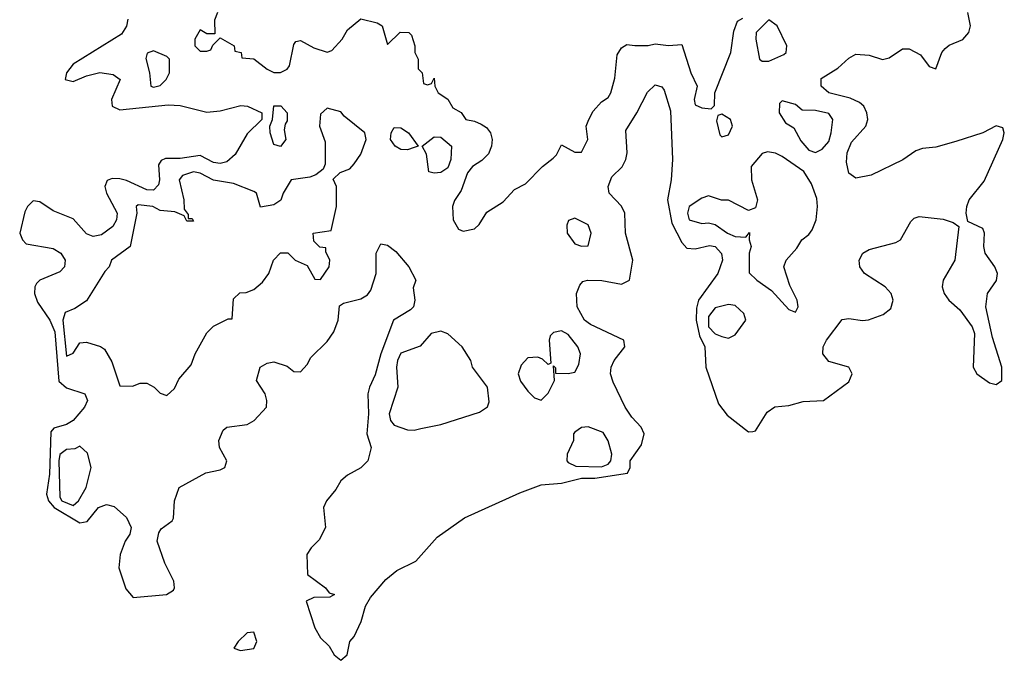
# Model space of a CAD drawing. Header units: inches. Extents: x 2710684 to 2828758, y 857022 to 965663.
# Tile 112 of 256: x 2766550 to 2769494, y 857893 to 859808. Entities that reach past the tile are written whole.
import ezdxf

# ---------------------------------------------------------------- set-up
doc = ezdxf.new("R2010")
doc.units = ezdxf.units.IN
doc.header["$MEASUREMENT"] = 0
doc.layers.add('C7865', color=7, linetype='Continuous')

msp = doc.modelspace()

# ---------------------------------------------------------------- linework, layer by layer
at = {"layer": 'C7865', "color": 4}
for points, elevation in [([(2766873.6, 859810), (2766870, 859789.5), (2766854.7, 859765.3), (2766710, 859675.4), (2766690.4, 859650), (2766686.4, 859630), (2766710, 859623.6), (2766750, 859640.9), (2766790, 859650.3), (2766830, 859644.2), (2766850.4, 859630), (2766824.4, 859570), (2766827, 859550), (2766850, 859539), (2766993.9, 859553.9), (2767030, 859552.1), (2767110, 859532.4), (2767150, 859535.8), (2767211.7, 859551.7), (2767231.3, 859550), (2767274, 859530), (2767274, 859510), (2767230, 859467), (2767195, 859405), (2767170, 859383.9), (2767150, 859378.8), (2767130, 859381.8), (2767090, 859402), (2767030, 859393.6), (2766986.1, 859393.9), (2766972.8, 859387.2), (2766965.1, 859374.9), (2766968.2, 859330), (2766965.2, 859314.8), (2766950, 859299.2), (2766930, 859299.8), (2766870, 859328), (2766850, 859332.9), (2766826.4, 859333.6), (2766812, 859328), (2766804.9, 859310), (2766810.2, 859290), (2766841.5, 859230), (2766839.6, 859210), (2766828.5, 859190), (2766794.8, 859165.2), (2766770, 859160.4), (2766750, 859168), (2766710, 859213), (2766650, 859237.2), (2766610, 859263.9), (2766590, 859266.6), (2766573.4, 859250), (2766565.6, 859234.4), (2766550.2, 859170), (2766559, 859150), (2766570, 859138.3), (2766650, 859124.7), (2766673.7, 859110), (2766686, 859090), (2766684.2, 859070), (2766670, 859054.7), (2766610.4, 859030), (2766600.3, 859019.7), (2766595.2, 859010), (2766594.8, 858990), (2766603.9, 858963.9), (2766640.8, 858910), (2766655.1, 858875.1), (2766667.6, 858727.6), (2766690, 858708.4), (2766744.7, 858690), (2766753.4, 858670), (2766744, 858650), (2766710.5, 858610), (2766690, 858598), (2766652.6, 858587.4), (2766643.8, 858576.2), (2766639.5, 858450), (2766630.1, 858390), (2766636.8, 858370), (2766653.7, 858350), (2766730, 858304.3), (2766751.5, 858308.5), (2766785.6, 858350), (2766810, 858358.7), (2766832.9, 858352.9), (2766870, 858320.5), (2766883.1, 858290), (2766879.5, 858270), (2766865.7, 858250), (2766850.2, 858210), (2766846.2, 858170), (2766867.1, 858107.1), (2766890, 858081.3), (2766989.6, 858090.4), (2767010, 858102.8), (2767013.6, 858110), (2767011.3, 858130), (2766984, 858184), (2766961.5, 858250), (2766965.9, 858274.1), (2766973.7, 858286.3), (2767006, 858310), (2767010, 858318), (2767013, 858370), (2767027, 858410), (2767106.5, 858453.5), (2767150, 858462.6), (2767163.7, 858470), (2767169.6, 858490), (2767148, 858530), (2767145.6, 858550), (2767159.1, 858580.9), (2767170, 858590.6), (2767230, 858598), (2767251.5, 858610), (2767288, 858650), (2767289.6, 858670), (2767284.5, 858690), (2767258, 858730), (2767269.4, 858770), (2767290, 858782), (2767310, 858785.5), (2767350, 858772.7), (2767370, 858757.1), (2767390, 858755.5), (2767410, 858778), (2767421.1, 858798.9), (2767470, 858846), (2767490, 858874.9), (2767502.6, 858910), (2767506.7, 858953.3), (2767518.7, 858961.3), (2767570, 858974), (2767590, 858986), (2767600.3, 858999.7), (2767616.2, 859050), (2767616, 859110), (2767630, 859138), (2767650, 859134), (2767675.1, 859115.1), (2767714, 859070), (2767734.8, 859030), (2767727.1, 859007.1), (2767732, 858970), (2767727.3, 858950), (2767719, 858941), (2767668.2, 858910), (2767630.2, 858809.8), (2767613, 858747), (2767596, 858710), (2767591.7, 858690), (2767593.6, 858630), (2767588, 858570), (2767601, 858530), (2767591, 858490), (2767570, 858469.2), (2767530, 858446.6), (2767510.7, 858430), (2767495.9, 858404.1), (2767467.6, 858370), (2767458.9, 858350), (2767464.4, 858290), (2767446, 858254), (2767421.6, 858230), (2767408.7, 858210), (2767410.8, 858150), (2767464.7, 858110), (2767475.3, 858095.3), (2767491.3, 858090), (2767478, 858082), (2767430, 858081.2), (2767406.8, 858070), (2767433, 857990), (2767450, 857960.7), (2767475.8, 857935.8), (2767490.7, 857910), (2767510, 857893.4), (2767529.3, 857910), (2767537, 857950), (2767550, 857964.9), (2767571, 858009), (2767584.4, 858055.6), (2767599.1, 858080.9), (2767645.1, 858134.9), (2767678, 858162), (2767734.7, 858190), (2767798.1, 858261.9), (2767880.2, 858319.8), (2768045.5, 858394.5), (2768110, 858417.8), (2768170, 858423), (2768230, 858438), (2768270, 858438), (2768367.5, 858452.5), (2768376, 858470), (2768376, 858490), (2768410, 858537.3), (2768417.3, 858570), (2768408.4, 858590), (2768380.2, 858620.2), (2768360.4, 858650), (2768324.4, 858724.4), (2768316.9, 858750), (2768318.9, 858770), (2768328, 858790), (2768359.7, 858830), (2768356.9, 858850), (2768257.3, 858897.2), (2768239.5, 858910), (2768217, 858950), (2768215.1, 858990), (2768224.8, 859015.2), (2768234.5, 859025.5), (2768248, 859030), (2768291.4, 859028.6), (2768350, 859017.4), (2768373.3, 859030), (2768383.8, 859090), (2768361.5, 859170), (2768359.4, 859230), (2768350, 859251.3), (2768313.3, 859290), (2768309.6, 859310), (2768321, 859339), (2768351.9, 859368.1), (2768363.1, 859390), (2768366.4, 859410), (2768362.5, 859477.5), (2768396, 859530), (2768427.8, 859592.2), (2768450, 859613.4), (2768470, 859607.3), (2768477.4, 859597.4), (2768496.2, 859536.2), (2768502, 859390), (2768498.6, 859330), (2768487.7, 859270), (2768500.3, 859200.3), (2768530, 859142), (2768545.5, 859125.5), (2768570, 859123.6), (2768613.3, 859133.3), (2768630.2, 859130.2), (2768649, 859109), (2768651.4, 859090), (2768638, 859050), (2768580.2, 858970), (2768573.8, 858946.2), (2768572.6, 858910), (2768582.9, 858862.9), (2768598.7, 858830), (2768601.8, 858770), (2768640.3, 858660.3), (2768665.8, 858625.8), (2768730, 858576.5), (2768742.9, 858577.1), (2768750, 858579.1), (2768785.2, 858634.8), (2768808.6, 858651.4), (2768850, 858655.3), (2768893.2, 858666.8), (2768954, 858670), (2769030, 858725.5), (2769039.7, 858750), (2769030, 858769.3), (2768970, 858787), (2768951.8, 858810), (2768953, 858830), (2768963, 858850), (2769010, 858912), (2769030, 858915.6), (2769070, 858909.1), (2769088.7, 858911.3), (2769132.5, 858927.5), (2769155.3, 858944.7), (2769162.3, 858970), (2769156, 858990), (2769138, 859010), (2769076.3, 859050), (2769062.6, 859070), (2769060.4, 859090), (2769071.5, 859110), (2769090, 859121.3), (2769170, 859142.3), (2769184.5, 859150), (2769214.8, 859205.2), (2769224.6, 859215.4), (2769240.3, 859219.7), (2769311.7, 859211.7), (2769342, 859202), (2769358, 859190), (2769346.7, 859090), (2769311.7, 859030), (2769309, 859010), (2769314.3, 858990), (2769328.8, 858970), (2769361.3, 858941.3), (2769398, 858890), (2769405.7, 858870), (2769401.7, 858770), (2769412.2, 858750), (2769450, 858723.1), (2769470, 858717.6), (2769487, 858730), (2769487.3, 858770), (2769458.8, 858858.8), (2769439.3, 858950), (2769443.9, 858990), (2769471.3, 859028.7), (2769473.8, 859050), (2769465.7, 859070), (2769437.6, 859110), (2769433, 859130), (2769435.1, 859170), (2769430, 859184), (2769385.6, 859205.6), (2769380.7, 859230), (2769382, 859250), (2769389.7, 859270), (2769433.8, 859326.2), (2769489.7, 859450), (2769494.5, 859470), (2769490, 859485.2), (2769470, 859491.1), (2769430.2, 859469.8), (2769350, 859444), (2769290, 859427.8), (2769250, 859423.5), (2769230, 859416), (2769191, 859389), (2769096.1, 859343.9), (2769050, 859335.1), (2769029.7, 859350), (2769023, 859383), (2769024.5, 859410), (2769037.9, 859442.1), (2769080.4, 859490), (2769086.2, 859510), (2769083.5, 859530), (2769074, 859550), (2769061.1, 859561.1), (2769033.6, 859573.6), (2768970, 859589.8), (2768946.6, 859610), (2768947, 859633), (2768996.6, 859663.4), (2769030, 859693.7), (2769050, 859705.5), (2769090, 859702.6), (2769130, 859689.2), (2769150, 859694.6), (2769190, 859721.7), (2769210, 859721.7), (2769243.7, 859703.7), (2769270, 859668), (2769290, 859662), (2769307.6, 859710), (2769318, 859722), (2769330, 859732.2), (2769370, 859748.9), (2769388.3, 859770), (2769393.8, 859790), (2769385.3, 859830)], 4), ([(2767142, 859830), (2767132.7, 859807.3), (2767134, 859766), (2767110, 859766), (2767090, 859778), (2767074, 859750), (2767074, 859730), (2767090, 859714), (2767110, 859714), (2767122, 859718), (2767127.3, 859732.7), (2767150, 859754), (2767192, 859730), (2767194, 859714), (2767212, 859710), (2767214, 859694), (2767250, 859691.3), (2767290, 859661), (2767310, 859651), (2767330, 859651), (2767350, 859661), (2767357.2, 859670), (2767370, 859734), (2767376.4, 859743.6), (2767390, 859746), (2767430, 859724), (2767470, 859711), (2767484, 859716), (2767514, 859750), (2767530, 859778), (2767570, 859811), (2767618.8, 859798.8), (2767634, 859790), (2767650, 859734), (2767688.4, 859771.6), (2767714, 859770), (2767722, 859762), (2767732, 859730), (2767732, 859710), (2767742, 859690), (2767742, 859662), (2767754, 859650), (2767758, 859618), (2767770, 859614), (2767782, 859618), (2767790, 859634), (2767792, 859610), (2767802, 859590), (2767830.7, 859570.7), (2767845.4, 859545.4), (2767870, 859531), (2767884.7, 859510), (2767910, 859505.5), (2767930, 859496.3), (2767946.1, 859486.1), (2767958.4, 859470), (2767963.1, 859450), (2767961.5, 859430), (2767952.5, 859407.5), (2767932.5, 859387.5), (2767904.4, 859370), (2767889.2, 859350.8), (2767870, 859298), (2767850, 859268), (2767844, 859250), (2767846.8, 859210), (2767862.5, 859182.5), (2767876, 859176), (2767910, 859182.8), (2767924.1, 859195.9), (2767947, 859233), (2767995.6, 859264.4), (2768030, 859301), (2768062.7, 859317.3), (2768113.2, 859370), (2768145.4, 859394.6), (2768155.5, 859404.5), (2768170, 859434), (2768210, 859412), (2768230, 859412), (2768248.7, 859450), (2768244, 859490), (2768252, 859510), (2768265.1, 859534.9), (2768290, 859562.8), (2768310, 859576), (2768318, 859590), (2768330, 859634), (2768336.5, 859703.5), (2768350, 859724.7), (2768365.6, 859734.4), (2768390, 859731), (2768430, 859731), (2768450, 859736), (2768490, 859731.3), (2768530, 859734), (2768557.3, 859650), (2768576, 859610), (2768567.3, 859570), (2768570, 859554), (2768590, 859544.7), (2768618, 859542), (2768628, 859552), (2768628.7, 859590), (2768677.2, 859710), (2768685.6, 859774.4), (2768696.4, 859803.6), (2768712.7, 859812.7)], 8)]:
    msp.add_lwpolyline(points, dxfattribs=dict(at, elevation=elevation))
for points, elevation in [([(2768790, 859808), (2768752, 859770), (2768751, 859750), (2768762.8, 859690), (2768770, 859684), (2768790, 859684), (2768835.5, 859704.5), (2768842, 859710), (2768844, 859730), (2768815.3, 859790)], 8), ([(2766950, 859715.3), (2766931.6, 859708.4), (2766927.3, 859692.7), (2766938, 859650), (2766942, 859610), (2766950, 859606.8), (2766970, 859612), (2766988, 859630), (2766998, 859650), (2766998, 859690), (2766990, 859698)], 8), ([(2768830, 859566), (2768822, 859558), (2768821, 859530), (2768839.8, 859499.8), (2768864.7, 859484.7), (2768886.4, 859446.4), (2768910, 859418), (2768930, 859411.3), (2768950, 859421), (2768970, 859444.7), (2768977.2, 859470), (2768982, 859510), (2768970, 859528), (2768930, 859537.2), (2768890, 859538), (2768870, 859555.3)], 8), ([(2767470, 859544), (2767450, 859526), (2767446.8, 859490), (2767463.5, 859443.5), (2767463.6, 859376.4), (2767458, 859362), (2767435.3, 859344.7), (2767418, 859338), (2767362, 859330), (2767338, 859290), (2767330.8, 859269.2), (2767310, 859255.3), (2767270, 859248), (2767258, 859290), (2767250, 859295.3), (2767190, 859319), (2767130, 859329), (2767090, 859349.2), (2767070, 859354), (2767036.9, 859343.1), (2767027.3, 859330), (2767041, 859270), (2767042, 859242), (2767054, 859226), (2767054, 859214), (2767066, 859214), (2767070, 859206), (2767050, 859206), (2767042, 859222), (2767014, 859234), (2766970, 859238), (2766948, 859250), (2766904.9, 859255.1), (2766898, 859250), (2766900.7, 859230), (2766881, 859130), (2766824.7, 859090), (2766818, 859070), (2766804.5, 859055.5), (2766750, 858968), (2766715.3, 858944.7), (2766686.4, 858933.6), (2766679.5, 858910), (2766690, 858802.8), (2766710, 858811.3), (2766730, 858842), (2766750, 858844.7), (2766791.6, 858831.6), (2766803.6, 858823.6), (2766826, 858786), (2766850, 858714), (2766887.3, 858712.7), (2766910, 858722), (2766930, 858722), (2766952, 858710), (2766970, 858692), (2766990, 858684.7), (2767013.6, 858706.4), (2767026.3, 858733.7), (2767063.1, 858776.9), (2767075.3, 858810), (2767110, 858872), (2767130, 858892), (2767174, 858914), (2767186, 858914), (2767190, 858974), (2767208.4, 858991.6), (2767227.3, 858992.7), (2767250, 859002), (2767276.5, 859023.5), (2767295.3, 859050), (2767308.7, 859090), (2767330, 859111.3), (2767351.6, 859111.6), (2767374, 859090), (2767410, 859074), (2767432.7, 859032.7), (2767450, 859032), (2767475.3, 859070), (2767478, 859090), (2767466, 859114), (2767466, 859126), (2767448, 859128), (2767430, 859146), (2767428, 859170), (2767482, 859178), (2767498, 859250), (2767498, 859310), (2767488, 859332), (2767508.4, 859351.6), (2767537.2, 859362.8), (2767550, 859378), (2767570, 859406), (2767586.6, 859450), (2767582.7, 859470), (2767520.1, 859520.1), (2767510, 859533.2)], 8), ([(2767330, 859429.3), (2767310, 859435.3), (2767299, 859470), (2767298, 859490), (2767306, 859510), (2767310, 859550.8), (2767330.7, 859550.7), (2767350.5, 859530), (2767350, 859506), (2767343.6, 859496.4), (2767341, 859479), (2767346, 859450)], 4), ([(2768650, 859526), (2768638, 859522), (2768634, 859506), (2768644, 859464), (2768650, 859458), (2768670, 859464.7), (2768682, 859490), (2768675.3, 859510)], 8), ([(2767710, 859419.5), (2767690, 859420.7), (2767673.2, 859430), (2767659.5, 859450), (2767660.9, 859470), (2767670, 859486), (2767690, 859485.5), (2767713, 859470), (2767742, 859430), (2767730, 859426)], 4), ([(2767790, 859349.4), (2767774, 859354), (2767766.6, 859406.6), (2767754, 859430), (2767790, 859458.7), (2767810, 859457), (2767841, 859430), (2767839.3, 859390), (2767830, 859365.1), (2767810, 859352)], 4), ([(2768786.4, 859413.6), (2768770, 859408.7), (2768738, 859370), (2768738.8, 859330), (2768756, 859270), (2768750, 859246), (2768730, 859238), (2768670, 859268.7), (2768648.9, 859268.9), (2768610, 859282), (2768590, 859275.3), (2768552, 859250), (2768546.8, 859230), (2768552, 859210), (2768590, 859198.8), (2768610, 859201), (2768630, 859196), (2768666.8, 859170), (2768690, 859160.7), (2768722, 859158), (2768732.7, 859172.7), (2768732, 859150), (2768738, 859130), (2768731.3, 859110), (2768732, 859052), (2768754, 859030), (2768798.8, 858998.8), (2768850, 858942), (2768870, 858934), (2768878, 858950), (2768875.3, 858970), (2768853.6, 859013.6), (2768835.3, 859070), (2768842, 859090), (2768874.2, 859125.8), (2768889.4, 859150.6), (2768910, 859166), (2768919.6, 859180.4), (2768932, 859210), (2768936.2, 859250), (2768933.8, 859273.8), (2768918, 859318), (2768895.1, 859355.1), (2768830, 859399), (2768810, 859409)], 8), ([(2768210, 859215.3), (2768191.6, 859208.4), (2768186, 859194), (2768186.8, 859170), (2768210, 859138), (2768230, 859131.3), (2768250, 859132), (2768259.3, 859170), (2768250, 859195.3)], 8), ([(2768670, 858957.2), (2768630, 858946.6), (2768610, 858921.2), (2768610.4, 858890), (2768630, 858868.9), (2768650, 858861.3), (2768670, 858856.3), (2768690, 858866), (2768722, 858910), (2768715.3, 858930), (2768690, 858954)], 8), ([(2767810, 858877), (2767781, 858870), (2767747.9, 858832.1), (2767690, 858811.5), (2767680.4, 858790), (2767677.1, 858770), (2767680.7, 858710), (2767654.8, 858630), (2767658.8, 858610), (2767670, 858596), (2767710, 858582.8), (2767730, 858581), (2767750, 858586.8), (2767810, 858598.8), (2767925.2, 858634.8), (2767949, 858651), (2767953.6, 858666.4), (2767949.2, 858710), (2767904, 858770), (2767899, 858790), (2767873.2, 858830), (2767830, 858869.2)], 8), ([(2768170, 858878.4), (2768146.4, 858873.6), (2768136.8, 858863.2), (2768133.4, 858850), (2768138, 858782), (2768130, 858778), (2768114, 858794), (2768099.3, 858799.3), (2768070, 858797.2), (2768050, 858775.3), (2768040.7, 858750), (2768047.9, 858727.9), (2768070, 858698), (2768090, 858678), (2768110, 858671.3), (2768130, 858692), (2768149, 858730), (2768146, 858774), (2768152, 858768), (2768152, 858752), (2768190, 858750.7), (2768210, 858754.8), (2768222.4, 858777.6), (2768227.3, 858810), (2768218.7, 858830), (2768190, 858867.3)], 8), ([(2768250, 858591.5), (2768230, 858589), (2768210, 858575.3), (2768206, 858570), (2768206, 858550), (2768186.8, 858510), (2768186, 858490), (2768190, 858484.7), (2768213.7, 858473.7), (2768290, 858472), (2768310, 858479.5), (2768318.3, 858490), (2768321, 858510), (2768310, 858549.2), (2768294.5, 858574.5)], 8), ([(2766730, 858534), (2766714.8, 858525.2), (2766690, 858524), (2766670, 858508.7), (2766667.7, 858490), (2766670, 858381), (2766676.3, 858370), (2766710, 858356.3), (2766726, 858370), (2766749.2, 858410), (2766764, 858470), (2766752.9, 858512.9)], 8), ([(2767250, 857978), (2767230, 857975.1), (2767203, 857950), (2767190.8, 857930), (2767210, 857923.1), (2767250, 857929.1), (2767259.3, 857950)], 4)]:
    msp.add_lwpolyline(points, close=True, dxfattribs=dict(at, elevation=elevation))

doc.saveas('drawing.dxf')
